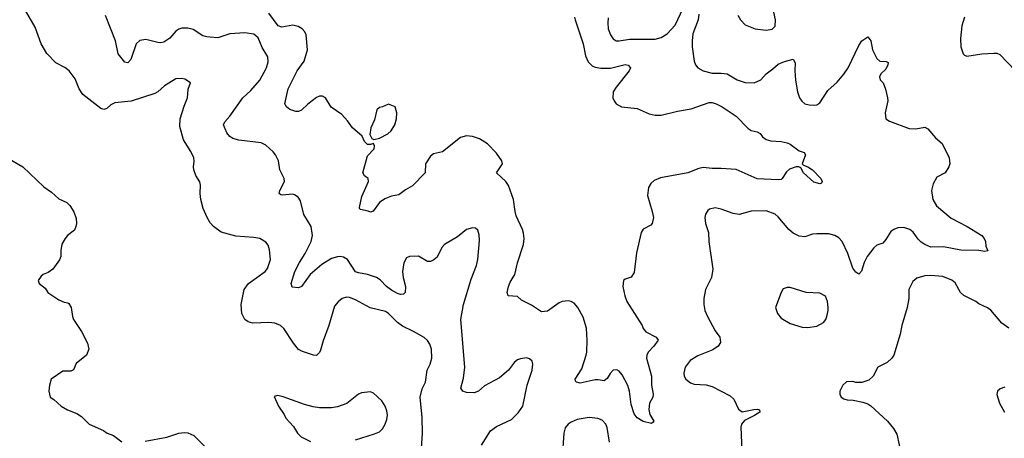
# Model space of a CAD drawing. Header units: inches. Extents: x 1603819 to 1745079, y 385938 to 533966.
# Tile 202 of 256: x 1688728 to 1695300, y 405615 to 408412. Entities that reach past the tile are written whole.
import ezdxf

# ---------------------------------------------------------------- set-up
doc = ezdxf.new("R2010")
doc.units = ezdxf.units.IN
doc.header["$MEASUREMENT"] = 0
doc.layers.add('B6480', color=7, linetype='Continuous')
doc.layers.add('B6490', color=7, linetype='Continuous')

msp = doc.modelspace()

# ---------------------------------------------------------------- linework, layer by layer
at = {"layer": 'B6480', "color": 5}
for points, elevation in [([(1690000, 407054.6), (1689979.2, 407090), (1689952.8, 407150), (1689936.2, 407210), (1689932.3, 407250), (1689934.2, 407305.8), (1689929.6, 407329.6), (1689904.5, 407370), (1689890, 407408), (1689887.6, 407430), (1689892.9, 407467.1), (1689889.7, 407490), (1689870, 407532.3), (1689822, 407610), (1689797.6, 407697.6), (1689799.3, 407750), (1689825.3, 407834.7), (1689848.3, 407890), (1689851.6, 407948.4), (1689868, 407990), (1689830, 408014), (1689810, 408019), (1689770, 408016), (1689694.8, 407970), (1689650.5, 407930), (1689630, 407918.3), (1689471.8, 407868.2), (1689363.6, 407856.4), (1689337.1, 407842.9), (1689310, 407818.4), (1689290, 407811.6), (1689270, 407819.6), (1689150, 407911.6), (1689125.4, 407950), (1689097.1, 408017.1), (1689057.2, 408070), (1689030, 408092.7), (1688970, 408123.7), (1688910, 408185.6), (1688872, 408250), (1688830, 408362), (1688750, 408501.2)], 360), ([(1690000, 408294.9), (1689977.2, 408297.2), (1689950, 408304.2), (1689885.9, 408345.9), (1689850, 408355.4), (1689810, 408356.4), (1689790, 408349.7), (1689770, 408335.4), (1689730.7, 408289.3), (1689690, 408261.3), (1689670, 408257.5), (1689650, 408260.2), (1689570, 408280.3), (1689530, 408272.8), (1689506.2, 408250), (1689470, 408145.1), (1689450, 408123.7), (1689430, 408129.3), (1689384.4, 408184.4), (1689367.2, 408270), (1689299.5, 408439.5)], 340), ([(1688647.3, 407490), (1688749.3, 407429.3), (1688890, 407294.9), (1688940.6, 407260.6), (1688990, 407216.3), (1689042.8, 407190), (1689062, 407170), (1689088.5, 407128.5), (1689104.1, 407084.1), (1689108, 407050), (1689103, 407030), (1689093.1, 407006.9), (1689047.3, 406970), (1689030.7, 406950), (1689008.7, 406911.3), (1689001.6, 406870), (1689002, 406830), (1688993.2, 406806.8), (1688950, 406745.2), (1688918, 406722), (1688884.7, 406710), (1688870, 406699), (1688851.3, 406670), (1688858, 406650), (1688898, 406618), (1688916, 406590), (1688990, 406540.5), (1689024.7, 406524.7), (1689050, 406520.7), (1689055.3, 406515.3), (1689070.3, 406490.3), (1689079.5, 406430), (1689087, 406410), (1689141.3, 406330), (1689180.5, 406250), (1689188.7, 406210), (1689173.4, 406170), (1689105.7, 406114.3), (1689087.4, 406072.6), (1689070, 406064), (1689016.4, 406063.6), (1688938.8, 406010), (1688926.8, 405970), (1688922.8, 405930), (1688931.3, 405890), (1688955.2, 405875.2), (1689004.7, 405830), (1689045.8, 405805.8), (1689110, 405781), (1689139.9, 405759.9), (1689191.3, 405710), (1689287.9, 405667.9), (1689311.3, 405650), (1689353.4, 405633.4), (1689410, 405590.7)], 360), ([(1689564.7, 405595.3), (1689710, 405623.8), (1689789.6, 405650.4), (1689825.6, 405654.4), (1689850, 405652.2), (1689890, 405634), (1689990, 405534)], 360)]:
    msp.add_lwpolyline(points, dxfattribs=dict(at, elevation=elevation))
at = {"layer": 'B6490', "color": 5}
for points, elevation in [([(1693521.4, 408441.4), (1693539.3, 408410), (1693570, 408378.4), (1693638, 408350), (1693710, 408341.1), (1693750, 408348.5), (1693770.8, 408369.2), (1693773.3, 408410), (1693746.2, 408533.8)], 360), ([(1692432.1, 408430), (1692435, 408410), (1692488.6, 408250), (1692505.4, 408170), (1692523.5, 408130), (1692550, 408104.2), (1692570, 408095), (1692607.4, 408087.4), (1692671.8, 408088.2), (1692770, 408112.1), (1692788.5, 408108.5), (1692804.9, 408090), (1692796.4, 408070), (1692710, 407961.3), (1692690.3, 407930), (1692688, 407890), (1692696.5, 407870), (1692710.4, 407850), (1692744.9, 407830), (1692850, 407819.7), (1692930, 407783.2), (1692970, 407774.7), (1693010, 407775.2), (1693118.4, 407801.6), (1693210, 407816.3), (1693330, 407858.9), (1693350, 407858.3), (1693377.3, 407850), (1693418, 407830), (1693510, 407767.8), (1693590, 407684.4), (1693610, 407672.2), (1693650, 407662.4), (1693670, 407652.4), (1693686.4, 407630), (1693710, 407611.6), (1693742.3, 407602.3), (1693810, 407598), (1693850, 407588.8), (1693870, 407580.3), (1693930, 407536.4), (1693964.9, 407524.9), (1693973, 407510), (1693950.6, 407450), (1693960.3, 407440.3), (1693990, 407428.7), (1694019.5, 407410), (1694074.6, 407350), (1694083.8, 407330), (1694079.9, 407320.1), (1694070, 407314.5), (1694030, 407326.6), (1693961.1, 407390), (1693943.3, 407423.3), (1693928.1, 407428.1), (1693910, 407429.7), (1693867.1, 407412.9), (1693845.5, 407394.5), (1693818, 407350), (1693810, 407344.2), (1693790, 407341.1), (1693650, 407348.7), (1693510, 407412.2), (1693410, 407418.5), (1693350, 407416.8), (1693290, 407423.5), (1693261.2, 407418.8), (1693186.8, 407390), (1693004.8, 407355.2), (1692962.5, 407337.5), (1692941.6, 407318.4), (1692926, 407290), (1692918.6, 407238.6), (1692950.3, 407130), (1692957.6, 407090), (1692950.5, 407049.5), (1692940.7, 407039.3), (1692890, 407012.7), (1692875.5, 406990), (1692845.5, 406854.5), (1692830, 406724), (1692810, 406692.7), (1692770, 406679.3), (1692758.8, 406670), (1692753, 406630), (1692767.1, 406567.1), (1692780.5, 406530), (1692882, 406370), (1692890.4, 406350), (1692906.8, 406326.8), (1692977.3, 406290), (1692990.4, 406270.4), (1692961.3, 406230), (1692922.6, 406190), (1692913.4, 406170), (1692911.7, 406150), (1692944.7, 406030), (1692945, 405970), (1692956.9, 405910), (1692953.7, 405890), (1692932.7, 405850), (1692928.5, 405808.5), (1692934.4, 405774.4), (1692961, 405730), (1692957.3, 405722.7), (1692945.4, 405714.6), (1692890, 405728), (1692850, 405752), (1692830, 405778), (1692810, 405841.2), (1692799.4, 405930), (1692787.1, 405967.1), (1692750, 406038.4), (1692730, 406063.7), (1692713.1, 406073.1), (1692690, 406069.5), (1692670, 406049.4), (1692650, 406015.1), (1692630, 405998.4), (1692590, 406006.6), (1692570, 406006), (1692470, 405984.4), (1692444, 405990), (1692438, 405998), (1692435.6, 406010), (1692481, 406079), (1692509.7, 406170), (1692514.3, 406190), (1692516.4, 406270), (1692511.8, 406351.8), (1692490, 406425.2), (1692454, 406490), (1692430, 406518.4), (1692410, 406529.6), (1692390, 406534), (1692350, 406529.5), (1692330, 406520.9), (1692250, 406464.2), (1692210, 406460.7), (1692143.8, 406503.8), (1692078.3, 406538.3), (1692050, 406563.6), (1691987.8, 406567.8), (1691981.3, 406590), (1691989.7, 406630), (1692001.2, 406658.8), (1692033.7, 406710), (1692051.8, 406788.2), (1692091.8, 406910), (1692094.5, 406950), (1692090, 406986), (1692084.5, 407010), (1692042, 407102), (1692034.3, 407130), (1692024.5, 407210), (1691990, 407303.7), (1691974, 407330), (1691909.7, 407390), (1691951.3, 407448.7), (1691946.2, 407470), (1691910, 407521.3), (1691850, 407581.6), (1691796.6, 407616.6), (1691750, 407632.7), (1691710, 407637.2), (1691670, 407625.2), (1691550.4, 407529.6), (1691490, 407516.3), (1691470, 407499.7), (1691437.6, 407450), (1691435.5, 407390), (1691350, 407301.3), (1691304, 407276), (1691257.6, 407242.4), (1691210, 407233.7), (1691164.6, 407215.4), (1691130.2, 407189.8), (1691087.9, 407132.1), (1691070, 407125.2), (1691053.6, 407133.6), (1691003.6, 407143.6), (1690997.2, 407150), (1690997.2, 407157.2), (1691011, 407230), (1691055.1, 407330), (1691053.2, 407350), (1691030, 407369), (1691018, 407390), (1691050, 407502), (1691094, 407550), (1691095.3, 407570), (1691090, 407586), (1691070, 407578), (1691050, 407578), (1691030, 407598), (1691013.2, 407633.2), (1690950, 407689.2), (1690916.4, 407736.4), (1690877.6, 407777.6), (1690807.3, 407827.3), (1690770, 407889.6), (1690750, 407901.3), (1690730, 407900.5), (1690710, 407891.2), (1690652.3, 407847.7), (1690610, 407808.3), (1690590, 407799.7), (1690570, 407798.5), (1690531.6, 407811.6), (1690509.6, 407830), (1690498.7, 407850), (1690519.7, 407950), (1690580.2, 408070), (1690625.9, 408134.1), (1690649.8, 408210), (1690640.4, 408310), (1690630.8, 408330.8), (1690613.6, 408350), (1690586.9, 408366.9), (1690550, 408376.4), (1690476.9, 408363.1), (1690454, 408370), (1690390, 408456.5)], 320), ([(1692656.5, 408423.5), (1692652.9, 408390), (1692656.9, 408350), (1692672, 408310), (1692690, 408284.9), (1692710, 408270.4), (1692730, 408270.3), (1692798.2, 408281.8), (1692970, 408281.2), (1693010, 408293.6), (1693050, 408317.4), (1693103.9, 408376.1), (1693156.2, 408490)], 340), ([(1693262.4, 408450), (1693256, 408410), (1693221.6, 408318.4), (1693216.9, 408270), (1693217.8, 408230), (1693230, 408136), (1693239.5, 408110), (1693254.9, 408090), (1693290.2, 408070.2), (1693350, 408055.8), (1693410, 408055.6), (1693450, 408050.2), (1693516.3, 408010), (1693570, 407992.9), (1693629.7, 407990.3), (1693674.5, 408010), (1693710, 408050.4), (1693756.2, 408083.8), (1693790, 408115.3), (1693833, 408133), (1693890, 408147.3), (1693904.1, 408124.1), (1693902.6, 408070), (1693907.5, 408007.5), (1693920.3, 407930), (1693934, 407890), (1693947.8, 407867.8), (1693970, 407850.5), (1693997.5, 407842.5), (1694030, 407840.5), (1694050, 407843.8), (1694070, 407857.3), (1694121.7, 407938.3), (1694185.8, 407994.2), (1694230, 408047.2), (1694257.2, 408090), (1694330, 408240.7), (1694350, 408270.6), (1694390, 408298), (1694410, 408271.3), (1694421.1, 408210), (1694450, 408153), (1694470, 408135.8), (1694512.1, 408132.1), (1694525.4, 408125.4), (1694523.8, 408110), (1694510, 408080.9), (1694476.3, 408050), (1694466.8, 408030), (1694471.3, 408010), (1694490.8, 407990), (1694508.2, 407948.2), (1694521.3, 407890), (1694523.1, 407870), (1694506, 407790), (1694510.6, 407750.6), (1694533, 407733), (1694666, 407686), (1694710, 407682.6), (1694770, 407694), (1694790, 407683.2), (1694841.8, 407621.8), (1694884.6, 407584.6), (1694932.5, 407490), (1694937, 407450), (1694930.4, 407430), (1694904.9, 407390), (1694850, 407359.7), (1694824.5, 407315.5), (1694815.3, 407270), (1694824.2, 407210), (1694848.8, 407168.8), (1694945.9, 407085.9), (1695052.4, 407030), (1695150.5, 406970), (1695166.8, 406950), (1695174.8, 406930), (1695178, 406898), (1695191.1, 406868.9), (1695170, 406864), (1695130, 406869.2), (1695010, 406871.8), (1694895.1, 406895.1), (1694810, 406893.1), (1694769.9, 406909.9), (1694745.9, 406925.9), (1694725.9, 406945.9), (1694692.5, 406992.5), (1694670, 407009.7), (1694630, 407022.6), (1694590, 407020.4), (1694562, 407010), (1694543.5, 406996.5), (1694510, 406942.7), (1694490, 406919.3), (1694450, 406905.1), (1694430, 406887.6), (1694384.4, 406830), (1694365.5, 406790), (1694347.3, 406732.7), (1694330, 406712.3), (1694310, 406725.6), (1694290, 406752), (1694255.6, 406850), (1694217.2, 406930), (1694194.9, 406954.9), (1694170, 406970.8), (1694130, 406981.2), (1694050, 406982.4), (1694020.7, 406979.3), (1693970, 406961.3), (1693930, 406966.3), (1693890, 406986.3), (1693861.6, 407010), (1693790, 407095.1), (1693770, 407112.3), (1693710, 407135.6), (1693610, 407132.8), (1693530, 407109.8), (1693490, 407117.2), (1693410, 407145.7), (1693370, 407154.7), (1693333, 407147), (1693322, 407138), (1693306.2, 407113.8), (1693301.6, 407090), (1693306.7, 407050), (1693324.9, 406990), (1693328.7, 406930), (1693354.7, 406745.3), (1693346.7, 406690), (1693306.4, 406610), (1693295.5, 406550), (1693294.9, 406510), (1693301.6, 406470), (1693319.5, 406430), (1693370, 406332.7), (1693402.6, 406290), (1693405.7, 406254.3), (1693390.4, 406230), (1693354.7, 406205.3), (1693253.9, 406166.1), (1693203.9, 406136.1), (1693170.4, 406090), (1693161.6, 406050), (1693163.8, 406030), (1693175.5, 406010), (1693205.7, 405985.7), (1693230, 405976.5), (1693310, 405971.7), (1693350, 405961.7), (1693470, 405899.6), (1693495.8, 405875.8), (1693526, 405810), (1693550, 405791.8), (1693628.5, 405808.5), (1693654, 405810), (1693666, 405806), (1693667.7, 405790), (1693632.8, 405767.2), (1693565.1, 405734.9), (1693545.4, 405710), (1693542.5, 405690), (1693549, 405531)], 340), ([(1695034.3, 408430), (1695016, 408370), (1695007.1, 408287.1), (1695010.7, 408230), (1695024.9, 408184.9), (1695034.4, 408174.4), (1695050, 408167.3), (1695150, 408183), (1695230, 408188), (1695250, 408187.7), (1695270, 408179.1), (1695375.5, 408070)], 360), ([(1691809.6, 405569.6), (1691870, 405665.5), (1691910, 405694.4), (1692010, 405741.3), (1692055.4, 405784.6), (1692086.9, 405830), (1692116.4, 405970), (1692149.6, 406070), (1692154, 406110), (1692149.2, 406130), (1692130, 406146), (1692110, 406152), (1692070, 406147), (1692050, 406139.5), (1692030, 406124.5), (1691990.3, 406069.7), (1691930, 406018.4), (1691830, 405967), (1691790, 405929.4), (1691760.5, 405919.5), (1691710, 405920.7), (1691685.2, 405930), (1691672, 405950), (1691690, 406018), (1691698.7, 406090), (1691673.1, 406410), (1691690.9, 406510), (1691741.8, 406678.2), (1691777.2, 406770), (1691786.4, 406810), (1691796.2, 406936.2), (1691795.1, 406975.1), (1691785.1, 407005.1), (1691770, 407019.3), (1691750, 407020.9), (1691710, 407009.3), (1691650, 406962), (1691562.8, 406910), (1691545.5, 406890), (1691514.6, 406825.4), (1691493, 406807), (1691470, 406796), (1691450, 406796), (1691390, 406831.8), (1691330, 406829.6), (1691310, 406822), (1691291.6, 406788.4), (1691283.6, 406730), (1691286.9, 406690), (1691303.1, 406630), (1691300.4, 406590), (1691290, 406578.4), (1691270, 406576.9), (1691250, 406583.1), (1691210, 406604.5), (1691175.4, 406630), (1691134.4, 406674.4), (1691109.2, 406689.2), (1691050, 406710.6), (1690990, 406720.3), (1690968.6, 406728.6), (1690915.1, 406810), (1690890, 406826.6), (1690870, 406829.7), (1690850, 406828.7), (1690810, 406816.1), (1690744.2, 406775.8), (1690667.8, 406710), (1690610, 406629.6), (1690590, 406619.6), (1690545.6, 406625.6), (1690539.6, 406650), (1690563.7, 406730), (1690594.6, 406790), (1690633.5, 406850), (1690673, 406930), (1690682.7, 406970), (1690673.3, 407030), (1690625.1, 407110), (1690602.6, 407202.6), (1690586.3, 407226.3), (1690562.5, 407242.5), (1690550, 407246.6), (1690480.1, 407240.1), (1690470, 407240.9), (1690460.9, 407250), (1690464.2, 407270), (1690494.7, 407330), (1690493.6, 407350), (1690465.1, 407410), (1690456.4, 407470), (1690435.4, 407510), (1690418.9, 407530), (1690370, 407574.7), (1690339, 407590), (1690190, 407606.3), (1690150, 407617.4), (1690130, 407631.2), (1690110, 407656.9), (1690088.5, 407710), (1690097, 407730), (1690130, 407768), (1690217.7, 407890), (1690270, 407939), (1690331.5, 408008.5), (1690374.8, 408090), (1690387.4, 408130), (1690383.9, 408163.9), (1690345.8, 408225.8), (1690319.2, 408290), (1690290, 408314.4), (1690230, 408323.4), (1690130, 408316.5), (1690050, 408289.8), (1690000, 408294.9)], 340), ([(1691403.6, 405450), (1691416.4, 405650), (1691415, 405755), (1691402, 405890), (1691414.8, 405945.2), (1691436.4, 405990), (1691448.5, 406070), (1691468.4, 406110), (1691478, 406150), (1691477.2, 406210), (1691465.2, 406245.2), (1691449.8, 406269.8), (1691428.6, 406288.6), (1691357, 406330), (1691283.7, 406363.7), (1691249.2, 406389.2), (1691190, 406449.7), (1691170, 406462.6), (1691066.3, 406486.3), (1690970, 406540.5), (1690930, 406556.9), (1690910, 406558.4), (1690881, 406550), (1690853.5, 406526.5), (1690830, 406497.2), (1690792.4, 406370), (1690752.9, 406267.1), (1690735.9, 406204.1), (1690730, 406189.3), (1690710, 406169.4), (1690690, 406171.6), (1690615.3, 406195.3), (1690590, 406209.7), (1690554.5, 406250), (1690491.2, 406350), (1690469.4, 406370), (1690430, 406383.9), (1690390, 406389.8), (1690284.4, 406384.4), (1690252.9, 406392.9), (1690230, 406408.7), (1690211.4, 406450), (1690206.3, 406510), (1690227, 406610), (1690256, 406650), (1690366, 406730), (1690381.3, 406750), (1690402.6, 406810), (1690395.4, 406875.4), (1690385.4, 406905.4), (1690370, 406926.6), (1690329.7, 406949.7), (1690290, 406957.7), (1690170, 406965.5), (1690072.9, 406992.9), (1690020.4, 407030), (1690002.7, 407050), (1690000, 407054.6)], 360), ([(1695330, 406352), (1695284.5, 406384.5), (1695210, 406471.6), (1695187.2, 406487.2), (1695130, 406513.3), (1695109.6, 406530), (1695030, 406569.8), (1695008.2, 406590), (1694973, 406653), (1694950, 406671.1), (1694890, 406695.3), (1694810, 406703.5), (1694770, 406701.1), (1694715.8, 406684.2), (1694690, 406663.7), (1694663.1, 406610), (1694662.3, 406550), (1694651.5, 406490), (1694617.3, 406370), (1694605.7, 406310), (1694564, 406170), (1694550.7, 406150), (1694519.2, 406120.8), (1694456, 406090), (1694424.7, 406030), (1694395.3, 406004.7), (1694350, 405988), (1694310, 405988.7), (1694290, 405995.3), (1694246.4, 405993.6), (1694222, 405970), (1694202, 405930), (1694202, 405910), (1694212, 405890), (1694230, 405878), (1694251.6, 405871.6), (1694291.1, 405871.1), (1694356.9, 405856.9), (1694390, 405844.7), (1694410, 405831.3), (1694520.5, 405730), (1694560.3, 405680.3), (1694582.6, 405642.6), (1694630.5, 405430)], 360), ([(1695304.1, 405955.9), (1695273.4, 405946.6), (1695256, 405930), (1695250.9, 405909.1), (1695268.2, 405850), (1695301.6, 405790)], 380), ([(1690970, 405606), (1691095.6, 405644.4), (1691130, 405659.1), (1691150, 405678.8), (1691167.6, 405710), (1691178.6, 405741.4), (1691182.9, 405770), (1691178.7, 405798.7), (1691166.6, 405830), (1691145.4, 405865.4), (1691090, 405917.2), (1691070, 405925.2), (1691010, 405919), (1690990, 405909.2), (1690912.1, 405847.9), (1690850, 405825.1), (1690810, 405819.6), (1690730, 405819.7), (1690686.6, 405826.6), (1690630, 405840.7), (1690486.8, 405893.2), (1690450, 405902), (1690426, 405894), (1690454.8, 405830), (1690493.5, 405773.5), (1690504.4, 405750), (1690554.9, 405694.9), (1690581.6, 405650), (1690606, 405626), (1690670, 405593)], 380), ([(1692666, 405590), (1692648.6, 405688.6), (1692640.5, 405710), (1692616.3, 405736.3), (1692587.7, 405747.7), (1692530, 405755.3), (1692450, 405741), (1692410, 405723.5), (1692390, 405709.6), (1692370, 405686), (1692360.9, 405650), (1692348.9, 405490)], 340)]:
    msp.add_lwpolyline(points, dxfattribs=dict(at, elevation=elevation))
for points, elevation in [([(1691190, 407848.7), (1691150.7, 407829.3), (1691130, 407825.2), (1691111, 407810), (1691096.3, 407743.7), (1691070.7, 407689.3), (1691066, 407646), (1691078, 407618), (1691091.3, 407611.3), (1691130, 407620.7), (1691185.2, 407650), (1691206.6, 407670), (1691231.6, 407710), (1691242.7, 407750), (1691246, 407790), (1691233.2, 407830)], 320), ([(1693850, 406622.9), (1693825.1, 406614.9), (1693810.3, 406589.7), (1693773, 406490), (1693786, 406450), (1693810, 406418), (1693870, 406382), (1693950, 406358), (1693990, 406356.3), (1694050, 406365.5), (1694094, 406390), (1694109.2, 406410), (1694115.1, 406430), (1694125.2, 406470), (1694125.2, 406490), (1694121.2, 406530), (1694106, 406566), (1694070, 406586), (1693978, 406590), (1693870, 406622.4)], 360)]:
    msp.add_lwpolyline(points, close=True, dxfattribs=dict(at, elevation=elevation))

doc.saveas('drawing.dxf')
